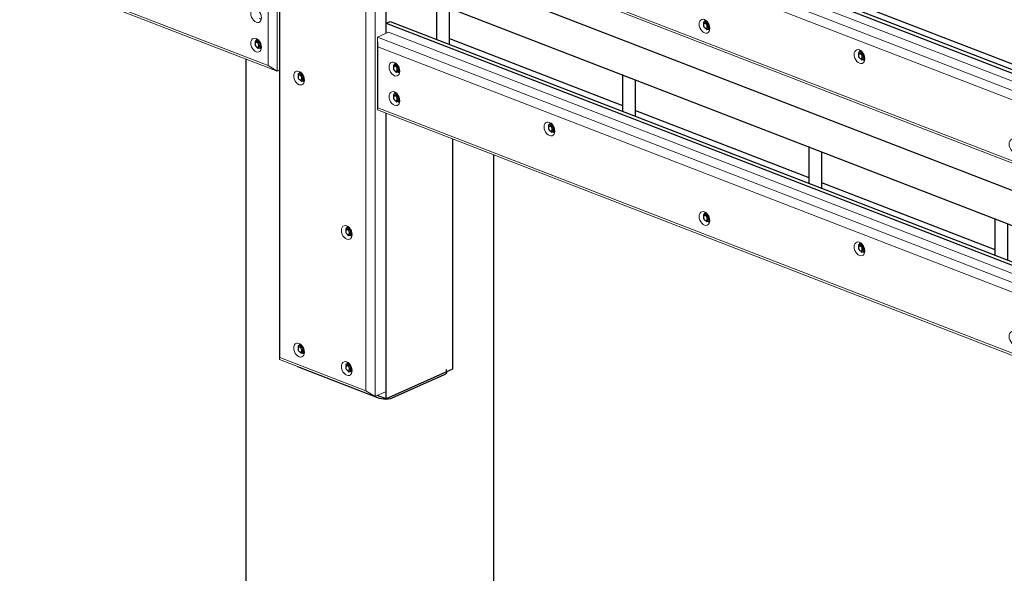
# Model space of a CAD drawing. Header units: millimetres. Extents: x -102180 to -55092, y -1328 to 109139.
# Tile 28 of 42: x -69992 to -66966, y 104170 to 105872. Entities that reach past the tile are written whole.
import ezdxf

# ---------------------------------------------------------------- set-up
doc = ezdxf.new("R2010")
doc.units = ezdxf.units.MM
for name, color, linetype, lineweight in [('N-CO-BC-BETONVORM-G', 50, 'Continuous', 25), ('N-CO-KC-KUNSTSTOFVORM-G', 7, 'Continuous', 13), ('N-CO-SC-STAALVORM-G', 10, 'Continuous', 25)]:
    doc.layers.add(name, color=color, linetype=linetype, lineweight=lineweight)

# ---------------------------------------------------------------- blocks, each defined once
blk = doc.blocks.new('GM_afdekklepje - GM_afdekklepje-V12-_3D_ Copy 2')
at = {"layer": 'N-CO-SC-STAALVORM-G'}
for p, q in [((-126918.2, 104802.6), (-126922.7, 104804.9)), ((-126672, 104707.4), (-126918.2, 104802.6)), ((-126466, 104787.7), (-126466, 104796.8)), ((-126473.2, 104780), (-126633.8, 104708))]:
    blk.add_line(p, q, dxfattribs=at)
for points in [[(-126466.1, 104788.1, 0), (-126466.7, 104785.2, 0), (-126469.2, 104782.4, 0), (-126473.2, 104780, 0)], [(-126633.8, 104708, 0), (-126639.2, 104706.1, 0), (-126645.6, 104704.9, 0), (-126652.6, 104704.4, 0), (-126659.6, 104704.7, 0), (-126666.2, 104705.7, 0), (-126672, 104707.4, 0)]]:
    blk.add_polyline3d(points, dxfattribs=at)
blk = doc.blocks.new('GM_Hakorit_3820 - GM_Hakorit_3820-V14-_3D_ Copy 2')
at = {"layer": 'N-CO-KC-KUNSTSTOFVORM-G'}
for p, q in [((-126979.1, 108299.4), (-126979.1, 104826.7)), ((-126978, 108269.4), (-126978, 104833.1)), ((-126685.9, 108186), (-126685.9, 104713.3)), ((-126714.2, 108167.4), (-126714.2, 104731.1)), ((-126651.9, 106174.7), (-126651.9, 105829.7)), ((-126651.9, 105583.8), (-126651.9, 104728.6)), ((-126979.1, 104826.7), (-126978, 104833.1)), ((-126685.9, 104713.3), (-126979.1, 104826.7)), ((-126978, 104833.1), (-126714.2, 104731.1)), ((-126714.2, 104731.1), (-126685.9, 104713.3)), ((-126651.9, 104728.6), (-126685.9, 104713.3))]:
    blk.add_line(p, q, dxfattribs=at)
for points in [[(-126919.4, 105671.8, 0), (-126923.7, 105674.1, 0), (-126927.6, 105677.7, 0), (-126931.1, 105682.3, 0), (-126933.7, 105687.5, 0), (-126935.3, 105693.1, 0), (-126935.9, 105698.6, 0), (-126935.3, 105703.7, 0), (-126933.7, 105708, 0), (-126931.1, 105711.2, 0), (-126927.6, 105713.2, 0), (-126923.7, 105713.7, 0), (-126919.4, 105712.7, 0)], [(-126919.4, 105712.7, 0), (-126915.1, 105710.4, 0), (-126911.2, 105706.8, 0), (-126907.7, 105702.2, 0), (-126905.1, 105697, 0), (-126903.5, 105691.4, 0), (-126902.9, 105685.9, 0), (-126903.5, 105680.8, 0), (-126905.1, 105676.5, 0), (-126907.7, 105673.3, 0), (-126911.2, 105671.3, 0), (-126915.1, 105670.8, 0), (-126919.4, 105671.8, 0)], [(-126918.1, 105712, 0), (-126918.3, 105711.3, 0), (-126918.9, 105706.4, 0)], [(-126909.2, 105683.9, 0), (-126906.7, 105681.8, 0), (-126903.7, 105680, 0)], [(-126772.8, 105196.9, 0), (-126777.1, 105199.3, 0), (-126781.1, 105202.9, 0), (-126784.5, 105207.4, 0), (-126787.1, 105212.7, 0), (-126788.7, 105218.3, 0), (-126789.3, 105223.8, 0), (-126788.7, 105228.8, 0), (-126787.1, 105233.1, 0), (-126784.5, 105236.4, 0), (-126781.1, 105238.3, 0), (-126777.1, 105238.8, 0), (-126772.8, 105237.8, 0)], [(-126772.8, 105237.8, 0), (-126768.5, 105235.5, 0), (-126764.6, 105231.9, 0), (-126761.2, 105227.3, 0), (-126758.5, 105222.1, 0), (-126756.9, 105216.5, 0), (-126756.3, 105211, 0), (-126756.9, 105205.9, 0), (-126758.5, 105201.6, 0), (-126761.2, 105198.4, 0), (-126764.6, 105196.5, 0), (-126768.5, 105196, 0), (-126772.8, 105196.9, 0)], [(-126771.6, 105237.2, 0), (-126771.7, 105236.5, 0), (-126772.3, 105231.5, 0)], [(-126762.6, 105209, 0), (-126760.1, 105206.9, 0), (-126757.2, 105205.2, 0)], [(-126919.4, 104835.4, 0), (-126923.7, 104837.8, 0), (-126927.6, 104841.4, 0), (-126931.1, 104845.9, 0), (-126933.7, 104851.2, 0), (-126935.3, 104856.8, 0), (-126935.9, 104862.3, 0), (-126935.3, 104867.3, 0), (-126933.7, 104871.6, 0), (-126931.1, 104874.9, 0), (-126927.6, 104876.8, 0), (-126923.7, 104877.3, 0), (-126919.4, 104876.3, 0)], [(-126919.4, 104876.3, 0), (-126915.1, 104874, 0), (-126911.2, 104870.4, 0), (-126907.7, 104865.8, 0), (-126905.1, 104860.6, 0), (-126903.5, 104855, 0), (-126902.9, 104849.5, 0), (-126903.5, 104844.4, 0), (-126905.1, 104840.1, 0), (-126907.7, 104836.9, 0), (-126911.2, 104835, 0), (-126915.1, 104834.5, 0), (-126919.4, 104835.4, 0)], [(-126918.1, 104875.7, 0), (-126918.3, 104875, 0), (-126918.9, 104870, 0)], [(-126909.2, 104847.5, 0), (-126906.7, 104845.4, 0), (-126903.7, 104843.7, 0)], [(-126772.8, 104778.8, 0), (-126777.1, 104781.1, 0), (-126781.1, 104784.7, 0), (-126784.5, 104789.3, 0), (-126787.1, 104794.5, 0), (-126788.7, 104800.1, 0), (-126789.3, 104805.6, 0), (-126788.7, 104810.7, 0), (-126787.1, 104815, 0), (-126784.5, 104818.2, 0), (-126781.1, 104820.1, 0), (-126777.1, 104820.6, 0), (-126772.8, 104819.7, 0)], [(-126772.8, 104819.7, 0), (-126768.5, 104817.3, 0), (-126764.6, 104813.7, 0), (-126761.2, 104809.2, 0), (-126758.5, 104803.9, 0), (-126756.9, 104798.3, 0), (-126756.3, 104792.8, 0), (-126756.9, 104787.8, 0), (-126758.5, 104783.5, 0), (-126761.2, 104780.2, 0), (-126764.6, 104778.3, 0), (-126768.5, 104777.8, 0), (-126772.8, 104778.8, 0)], [(-126771.6, 104819, 0), (-126771.7, 104818.3, 0), (-126772.3, 104813.3, 0)], [(-126762.6, 104790.8, 0), (-126760.1, 104788.7, 0), (-126757.2, 104787, 0)]]:
    blk.add_polyline3d(points, dxfattribs=at)
blk = doc.blocks.new('GM_Hakorit_4360 - GM_Hakorit_4360-V16-_3D_ Copy 2')
at = {"layer": 'N-CO-KC-KUNSTSTOFVORM-G'}
for p, q in [((-126678.6, 107590.5), (-126644.6, 107605.7)), ((-126678.6, 107366.8), (-126678.6, 107590.5)), ((-123688.3, 106434.1), (-126678.6, 107590.5)), ((-126678.6, 107590.5), (-126677.5, 107560.5)), ((-126644.6, 107605.7), (-123680.9, 106459.7)), ((-123716.5, 106415.5), (-126677.5, 107560.5)), ((-126677.5, 107560.5), (-126677.5, 107373.2)), ((-126677.5, 107373.2), (-126678.6, 107366.8)), ((-123688.3, 106210.5), (-126678.6, 107366.8)), ((-123716.5, 106228.2), (-126677.5, 107373.2)), ((-123716.5, 106415.5), (-123688.3, 106434.1)), ((-123681.5, 106437.2), (-123688.3, 106434.1)), ((-123688.3, 106434.1), (-123688.3, 106210.5)), ((-123716.5, 106228.2), (-123716.5, 106415.5)), ((-123688.3, 106210.5), (-123716.5, 106228.2)), ((-123688.3, 106210.5), (-123681.5, 106213.5))]:
    blk.add_line(p, q, dxfattribs=at)
for points in [[(-126642.7, 107498.9, 0), (-126642.2, 107504, 0), (-126640.5, 107508.2, 0), (-126637.9, 107511.5, 0), (-126634.5, 107513.4, 0), (-126630.5, 107513.9, 0), (-126626.2, 107513, 0), (-126622, 107510.6, 0), (-126618, 107507, 0), (-126614.6, 107502.5, 0), (-126612, 107497.2, 0), (-126610.3, 107491.6, 0), (-126609.7, 107486.1, 0)], [(-126609.7, 107486.1, 0), (-126610.3, 107481, 0), (-126612, 107476.7, 0), (-126614.6, 107473.5, 0), (-126618, 107471.6, 0), (-126622, 107471.1, 0), (-126626.2, 107472, 0), (-126630.5, 107474.4, 0), (-126634.5, 107478, 0), (-126637.9, 107482.5, 0), (-126640.5, 107487.8, 0), (-126642.2, 107493.4, 0), (-126642.7, 107498.9, 0)], [(-126625, 107512.3, 0), (-126625.2, 107511.6, 0), (-126625.7, 107506.5, 0)], [(-126615.8, 107483.9, 0), (-126613.5, 107482, 0), (-126610.6, 107480.3, 0)], [(-126642.7, 107408, 0), (-126642.2, 107413, 0), (-126640.5, 107417.3, 0), (-126637.9, 107420.6, 0), (-126634.5, 107422.5, 0), (-126630.5, 107423, 0), (-126626.2, 107422, 0), (-126622, 107419.7, 0), (-126618, 107416.1, 0), (-126614.6, 107411.5, 0), (-126612, 107406.3, 0), (-126610.3, 107400.7, 0), (-126609.7, 107395.2, 0)], [(-126609.7, 107395.2, 0), (-126610.3, 107390.1, 0), (-126612, 107385.8, 0), (-126614.6, 107382.6, 0), (-126618, 107380.7, 0), (-126622, 107380.2, 0), (-126626.2, 107381.1, 0), (-126630.5, 107383.5, 0), (-126634.5, 107387.1, 0), (-126637.9, 107391.6, 0), (-126640.5, 107396.9, 0), (-126642.2, 107402.5, 0), (-126642.7, 107408, 0)], [(-126625, 107421.4, 0), (-126625.2, 107420.7, 0), (-126625.7, 107415.6, 0)], [(-126615.8, 107393, 0), (-126613.5, 107391.1, 0), (-126610.6, 107389.4, 0)], [(-126166.3, 107314.6, 0), (-126165.8, 107319.7, 0), (-126164.1, 107324, 0), (-126161.5, 107327.2, 0), (-126158.1, 107329.2, 0), (-126154.1, 107329.7, 0), (-126149.8, 107328.7, 0), (-126145.6, 107326.4, 0), (-126141.6, 107322.8, 0), (-126138.2, 107318.2, 0), (-126135.5, 107313, 0), (-126133.9, 107307.4, 0), (-126133.3, 107301.9, 0)], [(-126133.3, 107301.9, 0), (-126133.9, 107296.8, 0), (-126135.5, 107292.5, 0), (-126138.2, 107289.3, 0), (-126141.6, 107287.4, 0), (-126145.6, 107286.9, 0), (-126149.8, 107287.8, 0), (-126154.1, 107290.2, 0), (-126158.1, 107293.7, 0), (-126161.5, 107298.3, 0), (-126164.1, 107303.6, 0), (-126165.8, 107309.1, 0), (-126166.3, 107314.6, 0)], [(-126148.6, 107328.1, 0), (-126148.8, 107327.4, 0), (-126149.3, 107322.3, 0)], [(-126139.4, 107299.7, 0), (-126137.1, 107297.8, 0), (-126134.2, 107296, 0)], [(-125689.9, 107039.5, 0), (-125689.4, 107044.6, 0), (-125687.7, 107048.9, 0), (-125685.1, 107052.1, 0), (-125681.7, 107054, 0), (-125677.7, 107054.5, 0), (-125673.4, 107053.6, 0), (-125669.2, 107051.2, 0), (-125665.2, 107047.7, 0), (-125661.8, 107043.1, 0), (-125659.1, 107037.8, 0), (-125657.5, 107032.3, 0), (-125656.9, 107026.8, 0)], [(-125656.9, 107026.8, 0), (-125657.5, 107021.7, 0), (-125659.1, 107017.4, 0), (-125661.8, 107014.2, 0), (-125665.2, 107012.2, 0), (-125669.2, 107011.7, 0), (-125673.4, 107012.7, 0), (-125677.7, 107015, 0), (-125681.7, 107018.6, 0), (-125685.1, 107023.2, 0), (-125687.7, 107028.4, 0), (-125689.4, 107034, 0), (-125689.9, 107039.5, 0)], [(-125672.2, 107052.9, 0), (-125672.4, 107052.2, 0), (-125672.9, 107047.2, 0)], [(-125663.2, 107024.8, 0), (-125660.7, 107022.7, 0), (-125657.8, 107020.9, 0)], [(-125213.5, 106946.2, 0), (-125213, 106951.3, 0), (-125211.3, 106955.6, 0), (-125208.7, 106958.8, 0), (-125205.3, 106960.7, 0), (-125201.3, 106961.2, 0), (-125197, 106960.3, 0), (-125192.8, 106957.9, 0), (-125188.8, 106954.3, 0), (-125185.4, 106949.8, 0), (-125182.7, 106944.5, 0), (-125181.1, 106939, 0), (-125180.5, 106933.4, 0)], [(-125180.5, 106933.4, 0), (-125181.1, 106928.4, 0), (-125182.7, 106924.1, 0), (-125185.4, 106920.8, 0), (-125188.8, 106918.9, 0), (-125192.8, 106918.4, 0), (-125197, 106919.4, 0), (-125201.3, 106921.7, 0), (-125205.3, 106925.3, 0), (-125208.7, 106929.9, 0), (-125211.3, 106935.1, 0), (-125213, 106940.7, 0), (-125213.5, 106946.2, 0)], [(-125195.8, 106959.6, 0), (-125195.9, 106958.9, 0), (-125196.5, 106953.8, 0)], [(-125186.6, 106931.3, 0), (-125184.3, 106929.3, 0), (-125181.4, 106927.6, 0)], [(-124737.1, 106671.1, 0), (-124736.6, 106676.1, 0), (-124734.9, 106680.4, 0), (-124732.3, 106683.7, 0), (-124728.9, 106685.6, 0), (-124724.9, 106686.1, 0), (-124720.6, 106685.1, 0), (-124716.4, 106682.8, 0), (-124712.4, 106679.2, 0), (-124709, 106674.6, 0), (-124706.3, 106669.4, 0), (-124704.7, 106663.8, 0), (-124704.1, 106658.3, 0)], [(-124704.1, 106658.3, 0), (-124704.7, 106653.2, 0), (-124706.3, 106648.9, 0), (-124709, 106645.7, 0), (-124712.4, 106643.8, 0), (-124716.4, 106643.3, 0), (-124720.6, 106644.2, 0), (-124724.9, 106646.6, 0), (-124728.9, 106650.2, 0), (-124732.3, 106654.7, 0), (-124734.9, 106660, 0), (-124736.6, 106665.5, 0), (-124737.1, 106671.1, 0)], [(-124719.4, 106684.5, 0), (-124719.5, 106683.8, 0), (-124720.1, 106678.7, 0)], [(-124710.1, 106656.1, 0), (-124707.9, 106654.2, 0), (-124705, 106652.4, 0)], [(-124260.7, 106577.7, 0), (-124260.2, 106582.8, 0), (-124258.5, 106587.1, 0), (-124255.9, 106590.3, 0), (-124252.5, 106592.3, 0), (-124248.5, 106592.8, 0), (-124244.2, 106591.8, 0), (-124240, 106589.5, 0), (-124236, 106585.9, 0), (-124232.6, 106581.3, 0), (-124229.9, 106576.1, 0), (-124228.3, 106570.5, 0), (-124227.7, 106565, 0)], [(-124243, 106591.1, 0), (-124243.1, 106590.5, 0), (-124243.7, 106585.5, 0)], [(-124227.7, 106565, 0), (-124228.3, 106559.9, 0), (-124229.9, 106555.6, 0), (-124232.6, 106552.4, 0), (-124236, 106550.5, 0), (-124240, 106550, 0), (-124244.2, 106550.9, 0), (-124248.5, 106553.3, 0), (-124252.5, 106556.8, 0), (-124255.9, 106561.4, 0), (-124258.5, 106566.7, 0), (-124260.2, 106572.2, 0), (-124260.7, 106577.7, 0)], [(-124234, 106563, 0), (-124231.5, 106560.9, 0), (-124228.6, 106559.1, 0)], [(-123784.3, 106393.5, 0), (-123783.8, 106398.6, 0), (-123782.1, 106402.9, 0), (-123779.5, 106406.1, 0), (-123776.1, 106408, 0), (-123772.1, 106408.5, 0), (-123767.8, 106407.6, 0), (-123763.6, 106405.2, 0), (-123759.6, 106401.7, 0), (-123756.2, 106397.1, 0), (-123753.5, 106391.8, 0), (-123751.9, 106386.3, 0), (-123751.3, 106380.8, 0)], [(-123766.6, 106406.9, 0), (-123766.7, 106406.2, 0), (-123767.3, 106401.2, 0)], [(-123751.3, 106380.8, 0), (-123751.9, 106375.7, 0), (-123753.5, 106371.4, 0), (-123756.2, 106368.2, 0), (-123759.6, 106366.2, 0), (-123763.6, 106365.7, 0), (-123767.8, 106366.7, 0), (-123772.1, 106369, 0), (-123776.1, 106372.6, 0), (-123779.5, 106377.2, 0), (-123782.1, 106382.4, 0), (-123783.8, 106388, 0), (-123784.3, 106393.5, 0)], [(-123757.6, 106378.7, 0), (-123755.1, 106376.7, 0), (-123752.2, 106374.9, 0)], [(-123784.3, 106302.6, 0), (-123783.8, 106307.7, 0), (-123782.1, 106312, 0), (-123779.5, 106315.2, 0), (-123776.1, 106317.1, 0), (-123772.1, 106317.6, 0), (-123767.8, 106316.7, 0), (-123763.6, 106314.3, 0), (-123759.6, 106310.8, 0), (-123756.2, 106306.2, 0), (-123753.5, 106300.9, 0), (-123751.9, 106295.4, 0), (-123751.3, 106289.9, 0)], [(-123766.6, 106316, 0), (-123766.7, 106315.3, 0), (-123767.3, 106310.3, 0)], [(-123751.3, 106289.9, 0), (-123751.9, 106284.8, 0), (-123753.5, 106280.5, 0), (-123756.2, 106277.3, 0), (-123759.6, 106275.3, 0), (-123763.6, 106274.8, 0), (-123767.8, 106275.8, 0), (-123772.1, 106278.1, 0), (-123776.1, 106281.7, 0), (-123779.5, 106286.3, 0), (-123782.1, 106291.5, 0), (-123783.8, 106297.1, 0), (-123784.3, 106302.6, 0)], [(-123757.6, 106287.8, 0), (-123755.1, 106285.8, 0), (-123752.2, 106284, 0)]]:
    blk.add_polyline3d(points, dxfattribs=at)
blk = doc.blocks.new('GM_Hakorit_4360 - GM_Hakorit_4360-V17-_3D_ Copy 2')
at = {"layer": 'N-CO-KC-KUNSTSTOFVORM-G'}
for p, q in [((-126678.6, 105817.8), (-126644.6, 105833)), ((-126644.6, 105833), (-123680.9, 104687)), ((-126678.6, 105594.1), (-126678.6, 105817.8)), ((-123688.3, 104661.4), (-126678.6, 105817.8)), ((-126678.6, 105817.8), (-126677.5, 105787.8)), ((-123716.5, 104642.8), (-126677.5, 105787.8)), ((-126677.5, 105787.8), (-126677.5, 105600.5)), ((-126677.5, 105600.5), (-126678.6, 105594.1)), ((-123688.3, 104437.8), (-126678.6, 105594.1)), ((-123716.5, 104455.5), (-126677.5, 105600.5)), ((-125196.5, 105181.1), (-125196.5, 105181)), ((-123716.5, 104642.8), (-123688.3, 104661.4)), ((-123716.5, 104455.5), (-123716.5, 104642.8)), ((-123681.5, 104664.4), (-123688.3, 104661.4)), ((-123688.3, 104661.4), (-123688.3, 104437.8)), ((-123688.3, 104437.8), (-123716.5, 104455.5)), ((-123688.3, 104437.8), (-123681.5, 104440.8))]:
    blk.add_line(p, q, dxfattribs=at)
for points in [[(-126642.7, 105726.2, 0), (-126642.2, 105731.2, 0), (-126640.5, 105735.5, 0), (-126637.9, 105738.8, 0), (-126634.5, 105740.7, 0), (-126630.5, 105741.2, 0), (-126626.2, 105740.2, 0), (-126622, 105737.9, 0), (-126618, 105734.3, 0), (-126614.6, 105729.7, 0), (-126612, 105724.5, 0), (-126610.3, 105718.9, 0), (-126609.7, 105713.4, 0)], [(-126625, 105739.6, 0), (-126625.2, 105738.9, 0), (-126625.7, 105733.8, 0)], [(-126609.7, 105713.4, 0), (-126610.3, 105708.3, 0), (-126612, 105704, 0), (-126614.6, 105700.8, 0), (-126618, 105698.9, 0), (-126622, 105698.4, 0), (-126626.2, 105699.3, 0), (-126630.5, 105701.7, 0), (-126634.5, 105705.3, 0), (-126637.9, 105709.8, 0), (-126640.5, 105715.1, 0), (-126642.2, 105720.7, 0), (-126642.7, 105726.2, 0)], [(-126615.8, 105711.2, 0), (-126613.5, 105709.3, 0), (-126610.6, 105707.5, 0)], [(-126642.7, 105635.3, 0), (-126642.2, 105640.3, 0), (-126640.5, 105644.6, 0), (-126637.9, 105647.9, 0), (-126634.5, 105649.8, 0), (-126630.5, 105650.3, 0), (-126626.2, 105649.3, 0), (-126622, 105647, 0), (-126618, 105643.4, 0), (-126614.6, 105638.8, 0), (-126612, 105633.6, 0), (-126610.3, 105628, 0), (-126609.7, 105622.5, 0)], [(-126625, 105648.7, 0), (-126625.2, 105648, 0), (-126625.7, 105642.9, 0)], [(-126609.7, 105622.5, 0), (-126610.3, 105617.4, 0), (-126612, 105613.1, 0), (-126614.6, 105609.9, 0), (-126618, 105608, 0), (-126622, 105607.5, 0), (-126626.2, 105608.4, 0), (-126630.5, 105610.8, 0), (-126634.5, 105614.4, 0), (-126637.9, 105618.9, 0), (-126640.5, 105624.2, 0), (-126642.2, 105629.7, 0), (-126642.7, 105635.3, 0)], [(-126615.8, 105620.3, 0), (-126613.5, 105618.4, 0), (-126610.6, 105616.6, 0)], [(-126166.3, 105541.9, 0), (-126165.8, 105547, 0), (-126164.1, 105551.3, 0), (-126161.5, 105554.5, 0), (-126158.1, 105556.5, 0), (-126154.1, 105557, 0), (-126149.8, 105556, 0), (-126145.6, 105553.7, 0), (-126141.6, 105550.1, 0), (-126138.2, 105545.5, 0), (-126135.5, 105540.3, 0), (-126133.9, 105534.7, 0), (-126133.3, 105529.2, 0)], [(-126148.6, 105555.3, 0), (-126148.8, 105554.6, 0), (-126149.3, 105549.6, 0)], [(-126133.3, 105529.2, 0), (-126133.9, 105524.1, 0), (-126135.5, 105519.8, 0), (-126138.2, 105516.6, 0), (-126141.6, 105514.7, 0), (-126145.6, 105514.2, 0), (-126149.8, 105515.1, 0), (-126154.1, 105517.5, 0), (-126158.1, 105521, 0), (-126161.5, 105525.6, 0), (-126164.1, 105530.9, 0), (-126165.8, 105536.4, 0), (-126166.3, 105541.9, 0)], [(-126139.4, 105527, 0), (-126137.1, 105525.1, 0), (-126134.3, 105523.4, 0)], [(-125689.9, 105266.8, 0), (-125689.4, 105271.9, 0), (-125687.7, 105276.2, 0), (-125685.1, 105279.4, 0), (-125681.7, 105281.3, 0), (-125677.7, 105281.8, 0), (-125673.4, 105280.9, 0), (-125669.2, 105278.5, 0), (-125665.2, 105274.9, 0), (-125661.8, 105270.4, 0), (-125659.1, 105265.1, 0), (-125657.5, 105259.6, 0), (-125656.9, 105254, 0)], [(-125672.2, 105280.2, 0), (-125672.4, 105279.5, 0), (-125672.9, 105274.5, 0)], [(-125656.9, 105254, 0), (-125657.5, 105249, 0), (-125659.1, 105244.7, 0), (-125661.8, 105241.5, 0), (-125665.2, 105239.5, 0), (-125669.2, 105239, 0), (-125673.4, 105240, 0), (-125677.7, 105242.3, 0), (-125681.7, 105245.9, 0), (-125685.1, 105250.5, 0), (-125687.7, 105255.7, 0), (-125689.4, 105261.3, 0), (-125689.9, 105266.8, 0)], [(-125663.2, 105252, 0), (-125660.7, 105250, 0), (-125657.8, 105248.2, 0)], [(-125213.5, 105173.5, 0), (-125213, 105178.6, 0), (-125211.3, 105182.9, 0), (-125208.7, 105186.1, 0), (-125205.3, 105188, 0), (-125201.3, 105188.5, 0), (-125197, 105187.6, 0), (-125192.8, 105185.2, 0), (-125188.8, 105181.6, 0), (-125185.4, 105177.1, 0), (-125182.7, 105171.8, 0), (-125181.1, 105166.2, 0), (-125180.5, 105160.7, 0)], [(-125195.8, 105186.9, 0), (-125195.9, 105186.2, 0), (-125196.5, 105181.1, 0)], [(-125180.5, 105160.7, 0), (-125181.1, 105155.7, 0), (-125182.7, 105151.4, 0), (-125185.4, 105148.1, 0), (-125188.8, 105146.2, 0), (-125192.8, 105145.7, 0), (-125197, 105146.7, 0), (-125201.3, 105149, 0), (-125205.3, 105152.6, 0), (-125208.7, 105157.2, 0), (-125211.3, 105162.4, 0), (-125213, 105168, 0), (-125213.5, 105173.5, 0)], [(-125186.6, 105158.6, 0), (-125184.3, 105156.6, 0), (-125181.4, 105154.9, 0)], [(-124737.1, 104898.3, 0), (-124736.6, 104903.4, 0), (-124734.9, 104907.7, 0), (-124732.3, 104910.9, 0), (-124728.9, 104912.9, 0), (-124724.9, 104913.4, 0), (-124720.6, 104912.4, 0), (-124716.4, 104910.1, 0), (-124712.4, 104906.5, 0), (-124709, 104901.9, 0), (-124706.3, 104896.7, 0), (-124704.7, 104891.1, 0), (-124704.1, 104885.6, 0)], [(-124704.1, 104885.6, 0), (-124704.7, 104880.5, 0), (-124706.3, 104876.2, 0), (-124709, 104873, 0), (-124712.4, 104871.1, 0), (-124716.4, 104870.6, 0), (-124720.6, 104871.5, 0), (-124724.9, 104873.9, 0), (-124728.9, 104877.4, 0), (-124732.3, 104882, 0), (-124734.9, 104887.3, 0), (-124736.6, 104892.8, 0), (-124737.1, 104898.3, 0)], [(-124719.4, 104911.7, 0), (-124719.5, 104911.1, 0), (-124720.1, 104906, 0)], [(-124710.1, 104883.3, 0), (-124707.9, 104881.5, 0), (-124705, 104879.7, 0)], [(-124260.7, 104805, 0), (-124260.2, 104810.1, 0), (-124258.5, 104814.4, 0), (-124255.9, 104817.6, 0), (-124252.5, 104819.6, 0), (-124248.5, 104820.1, 0), (-124244.2, 104819.1, 0), (-124240, 104816.8, 0), (-124236, 104813.2, 0), (-124232.6, 104808.6, 0), (-124229.9, 104803.4, 0), (-124228.3, 104797.8, 0), (-124227.7, 104792.3, 0)], [(-124227.7, 104792.3, 0), (-124228.3, 104787.2, 0), (-124229.9, 104782.9, 0), (-124232.6, 104779.7, 0), (-124236, 104777.7, 0), (-124240, 104777.2, 0), (-124244.2, 104778.2, 0), (-124248.5, 104780.5, 0), (-124252.5, 104784.1, 0), (-124255.9, 104788.7, 0), (-124258.5, 104793.9, 0), (-124260.2, 104799.5, 0), (-124260.7, 104805, 0)], [(-124243, 104818.4, 0), (-124243.1, 104817.7, 0), (-124243.7, 104812.8, 0)], [(-124234, 104790.3, 0), (-124231.5, 104788.2, 0), (-124228.6, 104786.4, 0)], [(-123784.3, 104620.8, 0), (-123783.8, 104625.9, 0), (-123782.1, 104630.2, 0), (-123779.5, 104633.4, 0), (-123776.1, 104635.3, 0), (-123772.1, 104635.8, 0), (-123767.8, 104634.9, 0), (-123763.6, 104632.5, 0), (-123759.6, 104628.9, 0), (-123756.2, 104624.4, 0), (-123753.5, 104619.1, 0), (-123751.9, 104613.6, 0), (-123751.3, 104608, 0)], [(-123751.3, 104608, 0), (-123751.9, 104603, 0), (-123753.5, 104598.7, 0), (-123756.2, 104595.5, 0), (-123759.6, 104593.5, 0), (-123763.6, 104593, 0), (-123767.8, 104594, 0), (-123772.1, 104596.3, 0), (-123776.1, 104599.9, 0), (-123779.5, 104604.5, 0), (-123782.1, 104609.7, 0), (-123783.8, 104615.3, 0), (-123784.3, 104620.8, 0)], [(-123766.6, 104634.2, 0), (-123766.7, 104633.5, 0), (-123767.3, 104628.5, 0)], [(-123757.6, 104606, 0), (-123755.1, 104603.9, 0), (-123752.2, 104602.2, 0)], [(-123784.3, 104529.9, 0), (-123783.8, 104535, 0), (-123782.1, 104539.3, 0), (-123779.5, 104542.5, 0), (-123776.1, 104544.4, 0), (-123772.1, 104544.9, 0), (-123767.8, 104544, 0), (-123763.6, 104541.6, 0), (-123759.6, 104538, 0), (-123756.2, 104533.5, 0), (-123753.5, 104528.2, 0), (-123751.9, 104522.6, 0), (-123751.3, 104517.1, 0)], [(-123751.3, 104517.1, 0), (-123751.9, 104512.1, 0), (-123753.5, 104507.8, 0), (-123756.2, 104504.5, 0), (-123759.6, 104502.6, 0), (-123763.6, 104502.1, 0), (-123767.8, 104503.1, 0), (-123772.1, 104505.4, 0), (-123776.1, 104509, 0), (-123779.5, 104513.6, 0), (-123782.1, 104518.8, 0), (-123783.8, 104524.4, 0), (-123784.3, 104529.9, 0)], [(-123766.6, 104543.3, 0), (-123766.7, 104542.6, 0), (-123767.3, 104537.6, 0)], [(-123757.6, 104515.1, 0), (-123755.1, 104513, 0), (-123752.2, 104511.3, 0)]]:
    blk.add_polyline3d(points, dxfattribs=at)
blk = doc.blocks.new('GM_Hakorit_1240 - GM_Hakorit_1240-V18-_3D_ Copy 2')
at = {"layer": 'N-CO-KC-KUNSTSTOFVORM-G'}
for p, q in [((-123380.4, 106315.1), (-123346.4, 106330.3)), ((-123380.4, 106091.4), (-123380.4, 106315.1)), ((-122588.9, 106009), (-123380.4, 106315.1)), ((-123380.4, 106315.1), (-123379.4, 106285.1)), ((-123346.4, 106330.3), (-122581.5, 106034.5)), ((-122617.1, 105990.3), (-123379.4, 106285.1)), ((-123379.4, 106285.1), (-123379.4, 106097.8)), ((-123379.4, 106097.8), (-123380.4, 106091.4)), ((-122617.1, 105803.1), (-123379.4, 106097.8)), ((-122588.9, 105785.3), (-123380.4, 106091.4)), ((-122617.1, 105990.3), (-122588.9, 106009)), ((-122582.1, 106012), (-122588.9, 106009)), ((-122588.9, 106009), (-122588.9, 105785.3)), ((-122617.1, 105803.1), (-122617.1, 105990.3)), ((-122588.9, 105785.3), (-122617.1, 105803.1)), ((-122588.9, 105785.3), (-122582.1, 105788.4))]:
    blk.add_line(p, q, dxfattribs=at)
for points in [[(-123359.2, 106229.1, 0), (-123358.7, 106234.2, 0), (-123357, 106238.5, 0), (-123354.4, 106241.7, 0), (-123351, 106243.7, 0), (-123347, 106244.2, 0), (-123342.7, 106243.2, 0), (-123338.5, 106240.9, 0), (-123334.5, 106237.3, 0), (-123331.1, 106232.7, 0), (-123328.4, 106227.5, 0), (-123326.8, 106221.9, 0), (-123326.2, 106216.4, 0)], [(-123326.2, 106216.4, 0), (-123326.8, 106211.3, 0), (-123328.4, 106207, 0), (-123331.1, 106203.8, 0), (-123334.5, 106201.8, 0), (-123338.5, 106201.3, 0), (-123342.7, 106202.3, 0), (-123347, 106204.6, 0), (-123351, 106208.2, 0), (-123354.4, 106212.8, 0), (-123357, 106218, 0), (-123358.7, 106223.6, 0), (-123359.2, 106229.1, 0)], [(-123341.5, 106242.5, 0), (-123341.6, 106241.8, 0), (-123342.2, 106236.9, 0)], [(-123332.5, 106214.4, 0), (-123330, 106212.3, 0), (-123327.1, 106210.5, 0)], [(-123359.2, 106138.2, 0), (-123358.7, 106143.3, 0), (-123357, 106147.6, 0), (-123354.4, 106150.8, 0), (-123351, 106152.7, 0), (-123347, 106153.2, 0), (-123342.7, 106152.3, 0), (-123338.5, 106149.9, 0), (-123334.5, 106146.4, 0), (-123331.1, 106141.8, 0), (-123328.4, 106136.5, 0), (-123326.8, 106131, 0), (-123326.2, 106125.5, 0)], [(-123326.2, 106125.5, 0), (-123326.8, 106120.4, 0), (-123328.4, 106116.1, 0), (-123331.1, 106112.9, 0), (-123334.5, 106110.9, 0), (-123338.5, 106110.4, 0), (-123342.7, 106111.4, 0), (-123347, 106113.7, 0), (-123351, 106117.3, 0), (-123354.4, 106121.9, 0), (-123357, 106127.1, 0), (-123358.7, 106132.7, 0), (-123359.2, 106138.2, 0)], [(-123341.5, 106151.6, 0), (-123341.6, 106150.9, 0), (-123342.2, 106146, 0)], [(-123332.5, 106123.5, 0), (-123330, 106121.4, 0), (-123327.1, 106119.6, 0)], [(-123014.7, 106095.9, 0), (-123014.2, 106101, 0), (-123012.5, 106105.3, 0), (-123009.9, 106108.5, 0), (-123006.5, 106110.4, 0), (-123002.5, 106110.9, 0), (-122998.3, 106110, 0), (-122994, 106107.6, 0), (-122990, 106104.1, 0), (-122986.6, 106099.5, 0), (-122984, 106094.2, 0), (-122982.3, 106088.7, 0), (-122981.8, 106083.2, 0)], [(-122981.8, 106083.2, 0), (-122982.3, 106078.1, 0), (-122984, 106073.8, 0), (-122986.6, 106070.6, 0), (-122990, 106068.6, 0), (-122994, 106068.1, 0), (-122998.3, 106069.1, 0), (-123002.5, 106071.4, 0), (-123006.5, 106075, 0), (-123009.9, 106079.6, 0), (-123012.5, 106084.8, 0), (-123014.2, 106090.4, 0), (-123014.7, 106095.9, 0)], [(-122997, 106109.3, 0), (-122997.2, 106108.6, 0), (-122997.7, 106103.6, 0)], [(-122988, 106081.2, 0), (-122985.5, 106079.1, 0), (-122982.6, 106077.3, 0)], [(-122670.3, 105962.7, 0), (-122669.7, 105967.8, 0), (-122668.1, 105972.1, 0), (-122665.4, 105975.3, 0), (-122662, 105977.2, 0), (-122658, 105977.7, 0), (-122653.8, 105976.8, 0), (-122649.5, 105974.4, 0), (-122645.5, 105970.9, 0), (-122642.1, 105966.3, 0), (-122639.5, 105961, 0), (-122637.8, 105955.5, 0), (-122637.3, 105950, 0)], [(-122652.5, 105976.1, 0), (-122652.7, 105975.4, 0), (-122653.3, 105970.4, 0)], [(-122637.3, 105950, 0), (-122637.8, 105944.9, 0), (-122639.5, 105940.6, 0), (-122642.1, 105937.4, 0), (-122645.5, 105935.4, 0), (-122649.5, 105934.9, 0), (-122653.8, 105935.9, 0), (-122658, 105938.2, 0), (-122662, 105941.8, 0), (-122665.4, 105946.4, 0), (-122668.1, 105951.6, 0), (-122669.7, 105957.2, 0), (-122670.3, 105962.7, 0)], [(-122643.6, 105947.9, 0), (-122641, 105945.9, 0), (-122638.1, 105944.1, 0)], [(-122670.3, 105871.8, 0), (-122669.7, 105876.9, 0), (-122668.1, 105881.2, 0), (-122665.4, 105884.4, 0), (-122662, 105886.3, 0), (-122658, 105886.8, 0), (-122653.8, 105885.9, 0), (-122649.5, 105883.5, 0), (-122645.5, 105879.9, 0), (-122642.1, 105875.4, 0), (-122639.5, 105870.1, 0), (-122637.8, 105864.6, 0), (-122637.3, 105859, 0)], [(-122652.5, 105885.2, 0), (-122652.7, 105884.5, 0), (-122653.3, 105879.5, 0)], [(-122637.3, 105859, 0), (-122637.8, 105854, 0), (-122639.5, 105849.7, 0), (-122642.1, 105846.4, 0), (-122645.5, 105844.5, 0), (-122649.5, 105844, 0), (-122653.8, 105845, 0), (-122658, 105847.3, 0), (-122662, 105850.9, 0), (-122665.4, 105855.5, 0), (-122668.1, 105860.7, 0), (-122669.7, 105866.3, 0), (-122670.3, 105871.8, 0)], [(-122643.6, 105857, 0), (-122641, 105854.9, 0), (-122638.1, 105853.2, 0)]]:
    blk.add_polyline3d(points, dxfattribs=at)
blk = doc.blocks.new('GM_Haalbuis_4000 - GM_Haalbuis_4000-3601514-_3D_ Copy 2')
at = {"layer": 'N-CO-SC-STAALVORM-G'}
for p, q in [((-126519.7, 106024.7), (-126520.8, 106023.9)), ((-126505.6, 106030.7), (-126506.7, 106030.5)), ((-126495.2, 106029.6), (-126498.8, 106031)), ((-123680.9, 104941.3), (-126495.2, 106029.6)), ((-126534.9, 105937.8), (-126531.2, 105936.4)), ((-126531.2, 105936.4), (-123680.9, 104834.1)), ((-126496.6, 105923.6), (-126496.6, 105811.1)), ((-126456.6, 105795.7), (-126456.6, 105907.5)), ((-125924.9, 105702.6), (-125924.9, 105590.1)), ((-125884.9, 105574.6), (-125884.9, 105686.4)), ((-125353.2, 105481.5), (-125353.2, 105369)), ((-125313.2, 105353.5), (-125313.2, 105465.4)), ((-124781.5, 105260.4), (-124781.5, 105147.9)), ((-124741.5, 105132.5), (-124741.5, 105244.3)), ((-124209.8, 105039.4), (-124209.8, 104926.9)), ((-124169.8, 104911.4), (-124169.8, 105023.2))]:
    blk.add_line(p, q, dxfattribs=at)
for points in [[(-126496.8, 106030.1, 0), (-126509.3, 106032.1, 0), (-126524.4, 106025.3, 0), (-126538.1, 106010.4, 0), (-126547.5, 105990.4, 0), (-126550.9, 105969.1, 0)], [(-126547.2, 105967.7, 0), (-126546.1, 105980, 0), (-126542.7, 105992.5, 0), (-126537.3, 106004.3, 0), (-126530.2, 106014.7, 0), (-126522, 106022.9, 0), (-126513.2, 106028.5, 0), (-126504.4, 106030.9, 0), (-126496.2, 106030, 0), (-126495.2, 106029.6, 0)], [(-126533.3, 106010.7, 0), (-126534.4, 106009, 0), (-126535.3, 106007.6, 0)], [(-126543.5, 105990.2, 0), (-126543.9, 105989, 0), (-126544.5, 105987, 0)], [(-126550.9, 105969.1, 0), (-126547.5, 105950.9, 0), (-126538.1, 105939.4, 0), (-126533.1, 105937.2, 0)], [(-126530.2, 105936, 0), (-126537.3, 105940.1, 0), (-126542.7, 105947, 0), (-126546.1, 105956.5, 0), (-126547.2, 105967.7, 0)], [(-126544.5, 105951, 0), (-126543.9, 105949.5, 0), (-126543.5, 105948.7, 0)], [(-126535.3, 105938.5, 0), (-126534.4, 105937.9, 0), (-126531.2, 105936.4, 0)]]:
    blk.add_polyline3d(points, dxfattribs=at)
blk = doc.blocks.new('GM_Bouten_Moeren_Zeskant - M16-V36-_3D_ Copy 2')
at = {"layer": 'N-CO-SC-STAALVORM-G'}
for p, q in [((-122647.8, 106472.9), (-122656.5, 106469)), ((-122647.7, 106471.9), (-122656.5, 106469)), ((-122656.5, 106469), (-122656.5, 106462.3)), ((-122644.5, 106469.5), (-122654.3, 106465.1)), ((-122648.5, 106473.5), (-122648.8, 106472.8)), ((-122647, 106472.2), (-122647.7, 106471.9)), ((-122641.6, 106465.2), (-122647.7, 106471.9)), ((-122638.9, 106449.6), (-122638.9, 106458.9)), ((-122656.5, 106457.4), (-122656.5, 106456.4)), ((-122656.5, 106456.4), (-122655.8, 106455.6)), ((-122651.1, 106450.5), (-122647.7, 106446.7)), ((-122647.8, 106450.5), (-122637.7, 106455)), ((-122647.7, 106446.7), (-122638.9, 106449.6)), ((-122637.3, 106450.3), (-122638.9, 106449.6)), ((-122638.8, 106449.6), (-122637.3, 106449.2))]:
    blk.add_line(p, q, dxfattribs=at)
for points in [[(-122645.2, 106455.5, 0), (-122645.4, 106457.5, 0), (-122646, 106459.4, 0), (-122646.9, 106461.3, 0), (-122648.1, 106462.9, 0), (-122649.5, 106464.2, 0), (-122651.1, 106465, 0), (-122652.6, 106465.4, 0), (-122654, 106465.2, 0), (-122655.2, 106464.5, 0), (-122656.1, 106463.4, 0), (-122656.7, 106461.8, 0), (-122656.9, 106460, 0)], [(-122656.9, 106460, 0), (-122656.7, 106458.1, 0), (-122656.1, 106456.1, 0), (-122655.2, 106454.2, 0), (-122654, 106452.6, 0), (-122652.6, 106451.3, 0), (-122651.1, 106450.5, 0), (-122649.5, 106450.2, 0), (-122648.1, 106450.3, 0), (-122646.9, 106451, 0), (-122646, 106452.2, 0), (-122645.4, 106453.7, 0), (-122645.2, 106455.5, 0)], [(-122650.9, 106466.6, 0), (-122650.6, 106466.7, 0), (-122649.2, 106466.9, 0), (-122647.7, 106466.6, 0), (-122646.1, 106465.7, 0), (-122644.7, 106464.5, 0), (-122643.5, 106462.8, 0), (-122642.6, 106461, 0), (-122642, 106459, 0), (-122641.8, 106457, 0)], [(-122641.8, 106457, 0), (-122642, 106455.2, 0), (-122642.6, 106453.7, 0), (-122643.5, 106452.5, 0), (-122644.7, 106451.9, 0)]]:
    blk.add_polyline3d(points, dxfattribs=at)
blk = doc.blocks.new('GM_Bouten_Moeren_Zeskant - M16-3610774-_3D_ Copy 2')
at = {"layer": 'N-CO-SC-STAALVORM-G'}
for p, q in [((-126143.7, 107915.6), (-126152.5, 107911.6)), ((-126143.7, 107914.5), (-126152.5, 107911.6)), ((-126152.5, 107911.6), (-126152.5, 107904.9)), ((-126140.4, 107912.2), (-126150.4, 107907.7)), ((-126144.4, 107916.3), (-126144.9, 107915.5)), ((-126142.9, 107914.9), (-126143.7, 107914.5)), ((-126137.4, 107907.5), (-126143.7, 107914.5)), ((-126152.5, 107900), (-126152.5, 107899)), ((-126152.5, 107899), (-126151.8, 107898.3)), ((-126147.2, 107893.1), (-126143.7, 107889.3)), ((-126143.8, 107893.1), (-126133.8, 107897.6)), ((-126143.7, 107889.3), (-126134.9, 107892.2)), ((-126134.9, 107892.2), (-126134.9, 107901.7)), ((-126133.4, 107892.9), (-126134.9, 107892.2)), ((-126134.9, 107892.3), (-126133.4, 107891.8))]:
    blk.add_line(p, q, dxfattribs=at)
for points in [[(-126141.2, 107898.1, 0), (-126141.4, 107900.1, 0), (-126142, 107902.1, 0), (-126143, 107903.9, 0), (-126144.2, 107905.6, 0), (-126145.6, 107906.8, 0), (-126147.1, 107907.7, 0), (-126148.6, 107908, 0), (-126150, 107907.8, 0), (-126151.3, 107907.1, 0), (-126152.2, 107906, 0), (-126152.8, 107904.5, 0), (-126153, 107902.7, 0)], [(-126153, 107902.7, 0), (-126152.8, 107900.7, 0), (-126152.2, 107898.7, 0), (-126151.3, 107896.9, 0), (-126150, 107895.2, 0), (-126148.6, 107894, 0), (-126147.1, 107893.1, 0), (-126145.6, 107892.8, 0), (-126144.2, 107893, 0), (-126143, 107893.7, 0), (-126142, 107894.8, 0), (-126141.4, 107896.3, 0), (-126141.2, 107898.1, 0)], [(-126147, 107909.2, 0), (-126146.6, 107909.4, 0), (-126145.2, 107909.5, 0), (-126143.7, 107909.2, 0), (-126142.2, 107908.4, 0), (-126140.8, 107907.1, 0), (-126139.6, 107905.5, 0), (-126138.6, 107903.6, 0), (-126138, 107901.6, 0), (-126137.8, 107899.7, 0)], [(-126137.8, 107899.7, 0), (-126138, 107897.9, 0), (-126138.6, 107896.3, 0), (-126139.6, 107895.2, 0), (-126140.8, 107894.5, 0)]]:
    blk.add_polyline3d(points, dxfattribs=at)
blk = doc.blocks.new('GM_Bouten_Moeren_Zeskant - M16-V33-_3D_ Copy 2')
at = {"layer": 'N-CO-SC-STAALVORM-G'}
for p, q in [((-124238.2, 107178.8), (-124246.9, 107174.9)), ((-124238.1, 107177.8), (-124246.9, 107174.9)), ((-124246.9, 107174.9), (-124246.9, 107168.3)), ((-124246.9, 107163.3), (-124246.9, 107162.3)), ((-124246.9, 107162.3), (-124246.2, 107161.6)), ((-124235, 107175.4), (-124244.8, 107171)), ((-124241.5, 107156.4), (-124238.1, 107152.6)), ((-124238.9, 107179.4), (-124239.2, 107178.8)), ((-124238.2, 107156.4), (-124228.2, 107160.9)), ((-124237.5, 107178.1), (-124238.1, 107177.8)), ((-124232, 107171.1), (-124238.1, 107177.8)), ((-124238.1, 107152.6), (-124229.3, 107155.5)), ((-124229.3, 107155.5), (-124229.3, 107164.8)), ((-124227.8, 107156.2), (-124229.3, 107155.5)), ((-124229.3, 107155.6), (-124227.8, 107155.1))]:
    blk.add_line(p, q, dxfattribs=at)
for points in [[(-124235.6, 107161.4, 0), (-124235.8, 107163.4, 0), (-124236.4, 107165.4, 0), (-124237.4, 107167.2, 0), (-124238.6, 107168.9, 0), (-124240, 107170.1, 0), (-124241.5, 107171, 0), (-124243, 107171.3, 0), (-124244.4, 107171.1, 0), (-124245.7, 107170.5, 0), (-124246.6, 107169.3, 0), (-124247.2, 107167.8, 0), (-124247.4, 107166, 0)], [(-124247.4, 107166, 0), (-124247.2, 107164, 0), (-124246.6, 107162, 0), (-124245.7, 107160.2, 0), (-124244.4, 107158.5, 0), (-124243, 107157.3, 0), (-124241.5, 107156.4, 0), (-124240, 107156.1, 0), (-124238.6, 107156.3, 0), (-124237.4, 107157, 0), (-124236.4, 107158.1, 0), (-124235.8, 107159.6, 0), (-124235.6, 107161.4, 0)], [(-124241.4, 107172.5, 0), (-124241, 107172.7, 0), (-124239.6, 107172.8, 0), (-124238.1, 107172.5, 0), (-124236.6, 107171.7, 0), (-124235.2, 107170.4, 0), (-124234, 107168.8, 0), (-124233, 107166.9, 0), (-124232.4, 107164.9, 0), (-124232.2, 107163, 0)], [(-124232.2, 107163, 0), (-124232.4, 107161.2, 0), (-124233, 107159.6, 0), (-124234, 107158.5, 0), (-124235.2, 107157.8, 0)]]:
    blk.add_polyline3d(points, dxfattribs=at)
blk = doc.blocks.new('GM_Bouten_Moeren_Zeskant - M16-V64-_3D_ Copy 2')
at = {"layer": 'N-CO-SC-STAALVORM-G'}
for p, q in [((-126620.1, 105736.2), (-126628.9, 105732.2)), ((-126620.1, 105735.1), (-126628.9, 105732.2)), ((-126628.9, 105732.2), (-126628.9, 105725.6)), ((-126616.8, 105732.8), (-126626.8, 105728.3)), ((-126620.8, 105736.9), (-126621.3, 105736.1)), ((-126619.3, 105735.5), (-126620.1, 105735.1)), ((-126613.8, 105728.1), (-126620.1, 105735.1)), ((-126628.9, 105720.6), (-126628.9, 105719.6)), ((-126628.9, 105719.6), (-126628.2, 105718.9)), ((-126623.6, 105713.7), (-126620.1, 105709.9)), ((-126620.2, 105713.7), (-126610.2, 105718.2)), ((-126620.1, 105709.9), (-126611.3, 105712.8)), ((-126611.3, 105712.8), (-126611.3, 105721.8)), ((-126609.8, 105713.5), (-126611.3, 105712.8)), ((-126611.3, 105712.9), (-126609.8, 105712.4))]:
    blk.add_line(p, q, dxfattribs=at)
for points in [[(-126617.6, 105718.7, 0), (-126617.8, 105720.7, 0), (-126618.4, 105722.7, 0), (-126619.4, 105724.5, 0), (-126620.6, 105726.2, 0), (-126622, 105727.4, 0), (-126623.5, 105728.3, 0), (-126625, 105728.6, 0), (-126626.4, 105728.4, 0), (-126627.7, 105727.8, 0), (-126628.6, 105726.6, 0), (-126629.2, 105725.1, 0), (-126629.4, 105723.3, 0)], [(-126629.4, 105723.3, 0), (-126629.2, 105721.3, 0), (-126628.6, 105719.3, 0), (-126627.7, 105717.5, 0), (-126626.4, 105715.8, 0), (-126625, 105714.6, 0), (-126623.5, 105713.7, 0), (-126622, 105713.4, 0), (-126620.6, 105713.6, 0), (-126619.4, 105714.3, 0), (-126618.4, 105715.4, 0), (-126617.8, 105716.9, 0), (-126617.6, 105718.7, 0)], [(-126623.4, 105729.8, 0), (-126623, 105730, 0), (-126621.6, 105730.1, 0), (-126620.1, 105729.8, 0), (-126618.6, 105729, 0), (-126617.2, 105727.7, 0), (-126616, 105726.1, 0), (-126615, 105724.2, 0), (-126614.4, 105722.2, 0), (-126614.2, 105720.3, 0)], [(-126614.2, 105720.3, 0), (-126614.4, 105718.5, 0), (-126615, 105716.9, 0), (-126616, 105715.8, 0), (-126617.2, 105715.1, 0)]]:
    blk.add_polyline3d(points, dxfattribs=at)
blk = doc.blocks.new('GM_Bouten_Moeren_Zeskant - M16-V65-_3D_ Copy 2')
at = {"layer": 'N-CO-SC-STAALVORM-G'}
for p, q in [((-125190.9, 105183.5), (-125199.7, 105179.6)), ((-125190.9, 105182.4), (-125199.7, 105179.6)), ((-125199.7, 105179.6), (-125199.7, 105172.9)), ((-125199.7, 105167.9), (-125199.7, 105167)), ((-125199.7, 105167), (-125199, 105166.2)), ((-125187.6, 105180.1), (-125197.6, 105175.6)), ((-125194.3, 105161.1), (-125190.9, 105157.3)), ((-125191.6, 105184.2), (-125192, 105183.4)), ((-125191, 105161), (-125181, 105165.5)), ((-125190.1, 105182.8), (-125190.9, 105182.4)), ((-125184.6, 105175.5), (-125190.9, 105182.4)), ((-125190.9, 105157.3), (-125182.1, 105160.2)), ((-125182.1, 105160.2), (-125182.1, 105169.7)), ((-125180.6, 105160.9), (-125182.1, 105160.2)), ((-125182.1, 105160.2), (-125180.6, 105159.7))]:
    blk.add_line(p, q, dxfattribs=at)
for points in [[(-125188.4, 105166.1, 0), (-125188.6, 105168, 0), (-125189.2, 105170, 0), (-125190.2, 105171.9, 0), (-125191.4, 105173.5, 0), (-125192.8, 105174.8, 0), (-125194.3, 105175.6, 0), (-125195.8, 105175.9, 0), (-125197.2, 105175.8, 0), (-125198.5, 105175.1, 0), (-125199.4, 105173.9, 0), (-125200, 105172.4, 0), (-125200.2, 105170.6, 0)], [(-125200.2, 105170.6, 0), (-125200, 105168.6, 0), (-125199.4, 105166.7, 0), (-125198.5, 105164.8, 0), (-125197.2, 105163.2, 0), (-125195.8, 105161.9, 0), (-125194.3, 105161.1, 0), (-125192.8, 105160.7, 0), (-125191.4, 105160.9, 0), (-125190.2, 105161.6, 0), (-125189.2, 105162.7, 0), (-125188.6, 105164.3, 0), (-125188.4, 105166.1, 0)], [(-125194.2, 105177.1, 0), (-125193.8, 105177.3, 0), (-125192.4, 105177.5, 0), (-125190.9, 105177.1, 0), (-125189.4, 105176.3, 0), (-125188, 105175, 0), (-125186.8, 105173.4, 0), (-125185.8, 105171.5, 0), (-125185.2, 105169.5, 0), (-125185, 105167.6, 0)], [(-125185, 105167.6, 0), (-125185.2, 105165.8, 0), (-125185.8, 105164.3, 0), (-125186.8, 105163.1, 0), (-125188, 105162.4, 0)]]:
    blk.add_polyline3d(points, dxfattribs=at)
blk = doc.blocks.new('GM_Bouten_Moeren_Zeskant - M16-V87-_3D_ Copy 2')
at = {"layer": 'N-CO-SC-STAALVORM-G'}
for p, q in [((-126766.8, 105233.9), (-126775.5, 105230.1)), ((-126766.7, 105233), (-126775.5, 105230.1)), ((-126775.5, 105230.1), (-126775.5, 105223.4)), ((-126775.5, 105218.5), (-126775.5, 105217.5)), ((-126775.5, 105217.5), (-126774.8, 105216.7)), ((-126763.5, 105230.5), (-126773.4, 105226.1)), ((-126767.5, 105234.6), (-126767.8, 105233.9)), ((-126766, 105233.2), (-126766.7, 105233)), ((-126760.6, 105226.2), (-126766.7, 105233)), ((-126757.9, 105210.7), (-126757.9, 105219.9)), ((-126770.1, 105211.6), (-126766.7, 105207.8)), ((-126766.8, 105211.5), (-126756.8, 105216)), ((-126766.7, 105207.8), (-126757.9, 105210.7)), ((-126756.3, 105211.4), (-126757.9, 105210.7)), ((-126757.9, 105210.7), (-126756.4, 105210.2))]:
    blk.add_line(p, q, dxfattribs=at)
for points in [[(-126764.2, 105216.6, 0), (-126764.4, 105218.5, 0), (-126765, 105220.5, 0), (-126765.9, 105222.4, 0), (-126767.2, 105224, 0), (-126768.6, 105225.3, 0), (-126770.1, 105226.1, 0), (-126771.6, 105226.4, 0), (-126773, 105226.3, 0), (-126774.2, 105225.6, 0), (-126775.2, 105224.4, 0), (-126775.8, 105222.9, 0), (-126776, 105221.1, 0)], [(-126776, 105221.1, 0), (-126775.8, 105219.1, 0), (-126775.2, 105217.2, 0), (-126774.2, 105215.3, 0), (-126773, 105213.7, 0), (-126771.6, 105212.4, 0), (-126770.1, 105211.6, 0), (-126768.6, 105211.2, 0), (-126767.2, 105211.4, 0), (-126765.9, 105212.1, 0), (-126765, 105213.2, 0), (-126764.4, 105214.8, 0), (-126764.2, 105216.6, 0)], [(-126770, 105227.7, 0), (-126769.6, 105227.8, 0), (-126768.2, 105228, 0), (-126766.7, 105227.6, 0), (-126765.2, 105226.8, 0), (-126763.8, 105225.5, 0), (-126762.5, 105223.9, 0), (-126761.6, 105222, 0), (-126761, 105220, 0), (-126760.8, 105218.1, 0)], [(-126760.8, 105218.1, 0), (-126761, 105216.3, 0), (-126761.6, 105214.8, 0), (-126762.5, 105213.6, 0), (-126763.8, 105212.9, 0)]]:
    blk.add_polyline3d(points, dxfattribs=at)
blk = doc.blocks.new('GM_Bouten_Moeren_Zeskant - M16-V88-_3D_ Copy 2')
at = {"layer": 'N-CO-SC-STAALVORM-G'}
for p, q in [((-126913.4, 104872.4), (-126922.1, 104868.6)), ((-126913.3, 104871.5), (-126922.1, 104868.6)), ((-126922.1, 104868.6), (-126922.1, 104861.9)), ((-126922.1, 104856.5), (-126922.1, 104856)), ((-126922.1, 104856), (-126921.4, 104855.2)), ((-126910.1, 104869), (-126920, 104864.6)), ((-126914.1, 104873.1), (-126914.4, 104872.4)), ((-126913.4, 104850), (-126903.4, 104854.5)), ((-126912.6, 104871.7), (-126913.3, 104871.5)), ((-126907.2, 104864.7), (-126913.3, 104871.5)), ((-126904.5, 104849.2), (-126904.5, 104858.4)), ((-126916.7, 104850.1), (-126913.3, 104846.3)), ((-126913.3, 104846.3), (-126904.5, 104849.2)), ((-126902.9, 104849.9), (-126904.5, 104849.2)), ((-126904.4, 104849.2), (-126903, 104848.8))]:
    blk.add_line(p, q, dxfattribs=at)
for points in [[(-126910.8, 104855.1, 0), (-126911, 104857, 0), (-126911.6, 104859, 0), (-126912.5, 104860.9, 0), (-126913.7, 104862.5, 0), (-126915.2, 104863.8, 0), (-126916.7, 104864.6, 0), (-126918.2, 104864.9, 0), (-126919.6, 104864.8, 0), (-126920.8, 104864.1, 0), (-126921.8, 104862.9, 0), (-126922.3, 104861.4, 0), (-126922.5, 104859.6, 0)], [(-126922.5, 104859.6, 0), (-126922.3, 104857.6, 0), (-126921.8, 104855.7, 0), (-126920.8, 104853.8, 0), (-126919.6, 104852.2, 0), (-126918.2, 104850.9, 0), (-126916.7, 104850.1, 0), (-126915.2, 104849.7, 0), (-126913.7, 104849.9, 0), (-126912.5, 104850.6, 0), (-126911.6, 104851.7, 0), (-126911, 104853.3, 0), (-126910.8, 104855.1, 0)], [(-126916.6, 104866.2, 0), (-126916.2, 104866.3, 0), (-126914.8, 104866.5, 0), (-126913.3, 104866.1, 0), (-126911.8, 104865.3, 0), (-126910.3, 104864, 0), (-126909.1, 104862.4, 0), (-126908.2, 104860.5, 0), (-126907.6, 104858.6, 0), (-126907.4, 104856.6, 0)], [(-126907.4, 104856.6, 0), (-126907.6, 104854.8, 0), (-126908.2, 104853.3, 0), (-126909.1, 104852.1, 0), (-126910.3, 104851.4, 0)]]:
    blk.add_polyline3d(points, dxfattribs=at)

msp = doc.modelspace()

# ---------------------------------------------------------------- linework, layer by layer
at = {"layer": 'N-CO-SC-STAALVORM-G'}
for p, q in [((-68866.2, 106451.3), (-65895.3, 105302.4)), ((-68853.3, 106457.1), (-65895.3, 105313.2)), ((-68675.1, 106405.8), (-65895.3, 105330.8)), ((-68866.2, 105829.7), (-68866.2, 106174.7)), ((-68866.2, 105860.4), (-68853.3, 105866.2)), ((-68866.2, 105829.7), (-68866.2, 105860.4)), ((-68866.2, 105860.4), (-65895.3, 104711.5)), ((-68853.3, 105866.2), (-65895.3, 104722.3)), ((-68670.9, 105813.2), (-68139.2, 105607.6)), ((-69297.2, 105750.5), (-69297.2, 102767.4)), ((-69196.1, 105715.3), (-69193.4, 105714.2)), ((-68866.2, 104705.9), (-68866.2, 105583.8)), ((-68099.2, 105592.2), (-67567.5, 105386.6)), ((-68662.1, 105504.9), (-68662.1, 104797.5)), ((-68535.2, 102767.4), (-68535.2, 105455.8)), ((-67527.6, 105371.1), (-66995.8, 105165.5)), ((-68662.1, 104797.5), (-68866.2, 104705.9)), ((-68866.2, 104705.9), (-68893.4, 104716.4))]:
    msp.add_line(p, q, dxfattribs=at)

# ---------------------------------------------------------------- block references
at = {"layer": 'N-CO-BC-BETONVORM-G'}
for name, p in [('GM_Hakorit_3820 - GM_Hakorit_3820-V14-_3D_ Copy 2', (57785.7, 0)), ('GM_Hakorit_4360 - GM_Hakorit_4360-V16-_3D_ Copy 2', (57785.7, -590.9)), ('GM_Hakorit_4360 - GM_Hakorit_4360-V16-_3D_ Copy 2', (57785.7, -1181.8)), ('GM_Hakorit_1240 - GM_Hakorit_1240-V18-_3D_ Copy 2', (53388.1, -72.2)), ('GM_Haalbuis_4000 - GM_Haalbuis_4000-3601514-_3D_ Copy 2', (57785.7, 0)), ('GM_Bouten_Moeren_Zeskant - M16-V33-_3D_ Copy 2', (56356.5, -1310.9)), ('GM_Hakorit_4360 - GM_Hakorit_4360-V17-_3D_ Copy 2', (57785.7, 0)), ('GM_Bouten_Moeren_Zeskant - M16-V36-_3D_ Copy 2', (53388.1, -663.1)), ('GM_Bouten_Moeren_Zeskant - M16-3610774-_3D_ Copy 2', (58738.5, -2141.2)), ('GM_Bouten_Moeren_Zeskant - M16-V64-_3D_ Copy 2', (57785.7, 0)), ('GM_Bouten_Moeren_Zeskant - M16-V33-_3D_ Copy 2', (55110.5, -1470)), ('GM_Bouten_Moeren_Zeskant - M16-3610774-_3D_ Copy 2', (57309.3, -2270.3)), ('GM_Bouten_Moeren_Zeskant - M16-3610774-_3D_ Copy 2', (57785.7, -2363.6)), ('GM_Bouten_Moeren_Zeskant - M16-V33-_3D_ Copy 2', (56356.5, -1901.8)), ('GM_Bouten_Moeren_Zeskant - M16-V87-_3D_ Copy 2', (57785.7, 0)), ('GM_Bouten_Moeren_Zeskant - M16-V65-_3D_ Copy 2', (57785.7, 0)), ('GM_Bouten_Moeren_Zeskant - M16-V88-_3D_ Copy 2', (57785.7, 0)), ('GM_afdekklepje - GM_afdekklepje-V12-_3D_ Copy 2', (57785.7, 0)), ('GM_Bouten_Moeren_Zeskant - M16-V33-_3D_ Copy 2', (55257.1, -2363.1))]:
    msp.add_blockref(name, p, dxfattribs=at)

doc.saveas('drawing.dxf')
